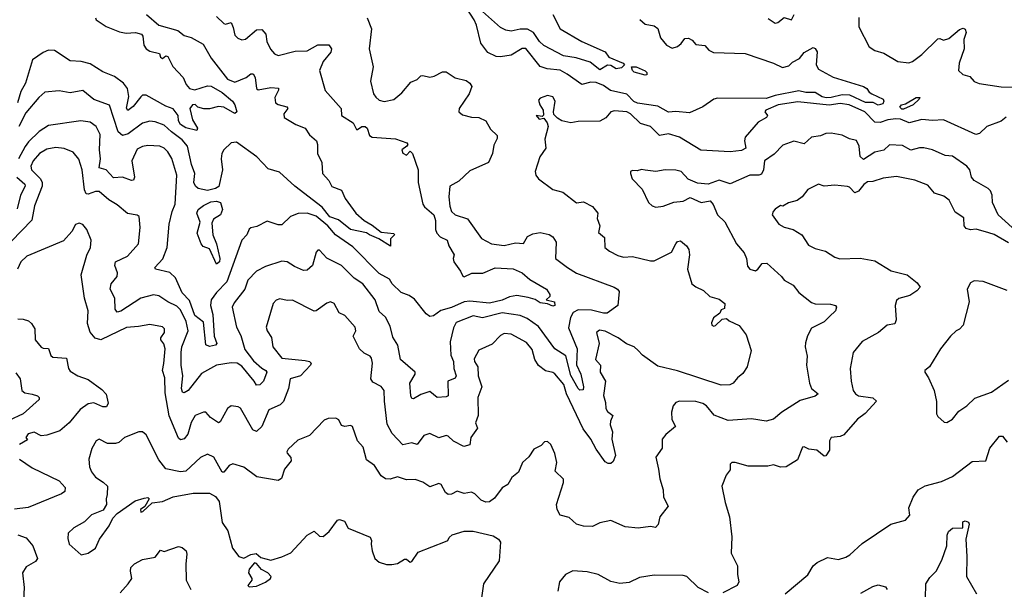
# Model space of a CAD drawing. Extents: x 1552294 to 1694791, y 811929 to 917222.
# Tile 165 of 256: x 1603296 to 1608742, y 859774 to 862925. Entities that reach past the tile are written whole.
import ezdxf

# ---------------------------------------------------------------- set-up
doc = ezdxf.new("R2010")
doc.units = 0

msp = doc.modelspace()

# ---------------------------------------------------------------- linework, layer by layer
at = {"layer": '0CON10XD'}
for points in [[(1606726.2, 862926.2), (1606755, 862900), (1606805, 862890.8), (1606825, 862876), (1606840.8, 862825), (1606872.9, 862785), (1606905, 862768.8), (1606933.7, 862776.3), (1606955, 862793.3), (1606975, 862821.1), (1606995, 862823.3), (1607015, 862811.5), (1607035, 862788.9), (1607085, 862782.9), (1607107.1, 862757.1), (1607134.3, 862744.3), (1607308.8, 862738.8), (1607465, 862684.5), (1607515, 862660.9), (1607550, 862670), (1607570.3, 862689.7), (1607609.4, 862710.6), (1607635, 862743.3), (1607685, 862772), (1607696.5, 862766.5), (1607706.7, 862746.7), (1607701.3, 862675), (1607715, 862652.1), (1607795, 862606.7), (1607963.3, 862555), (1607982.5, 862545), (1607994.3, 862525), (1608008.6, 862515), (1608072.5, 862485), (1608075.9, 862475), (1608070.3, 862459.7), (1608045, 862453.1), (1608016.7, 862466.7), (1607975, 862468.1), (1607887.6, 862507.6), (1607845, 862510.2), (1607785, 862494.1), (1607756.4, 862493.6), (1607735, 862498.7), (1607695, 862523), (1607645, 862522.4), (1607605, 862531.8), (1607475, 862506.8), (1607425, 862488.8), (1607155, 862492), (1607134.5, 862485), (1607075, 862443.3), (1607000.7, 862409.3), (1606925, 862418.3), (1606885, 862414.1), (1606825, 862446.9), (1606713, 862463), (1606693.3, 862473.3), (1606655, 862512.6), (1606563.1, 862533.1), (1606525, 862561.6), (1606485, 862577.3), (1606455, 862580), (1606405, 862567.3), (1606323.4, 862623.4), (1606285, 862645.5), (1606212.7, 862652.7), (1606175, 862666.7), (1606095, 862766.7), (1606075, 862766), (1606015, 862729.5), (1605955, 862719.6), (1605930.9, 862720.9), (1605885, 862744.4), (1605847.3, 862795), (1605822.4, 862895), (1605809.1, 862925), (1605765, 862992.5)], [(1606245, 862954.3), (1606285.6, 862875), (1606404.3, 862804.3), (1606535, 862747.5), (1606555, 862717.5), (1606634.4, 862685), (1606640.8, 862675), (1606625, 862660), (1606595, 862654.2), (1606565, 862672), (1606547, 862673), (1606505, 862647.5), (1606450.7, 862690.7), (1606374.5, 862714.5), (1606303.8, 862725), (1606195, 862783.1), (1606171.8, 862805), (1606137.3, 862855), (1606105, 862873.8), (1606063.7, 862873.7), (1606015, 862862.7), (1605985, 862868.2), (1605955, 862883.1), (1605838.7, 862985)], [(1603714.4, 862935), (1603718.1, 862925), (1603775, 862887.5), (1603848.7, 862858.7), (1603885, 862851.5), (1603935.8, 862854.2), (1603969.2, 862845), (1603976.4, 862835), (1603981.8, 862785), (1603995, 862764.4), (1604015, 862750.9), (1604068.8, 862738.8), (1604075, 862717.5), (1604085, 862710), (1604103.8, 862726.2), (1604115, 862722), (1604143.6, 862666.4), (1604200, 862605), (1604216.9, 862566.9), (1604235, 862544.3), (1604265, 862537.9), (1604335, 862560), (1604355, 862557.1), (1604415, 862522.7), (1604472, 862475), (1604485.3, 862455), (1604497.3, 862415), (1604485, 862406.2), (1604425, 862441.9), (1604395.7, 862444.3), (1604345, 862431.4), (1604315, 862431.6), (1604280.8, 862440.8), (1604266.2, 862456.2), (1604252, 862455), (1604237.5, 862435), (1604251.4, 862371.4), (1604278.5, 862325), (1604275, 862313.1), (1604215, 862327.9), (1604185.3, 862345), (1604173.9, 862365), (1604173.1, 862395), (1604145, 862431.8), (1604105, 862446.5), (1603995, 862508.5), (1603975, 862507.1), (1603965, 862499.1), (1603923.2, 862445), (1603893.9, 862423.9), (1603886.9, 862436.9), (1603898.8, 862501.2), (1603892.9, 862545), (1603870.5, 862575), (1603820.6, 862610.6), (1603755, 862636.1), (1603685, 862682.1), (1603636.5, 862693.5), (1603575, 862697.3), (1603488, 862755), (1603455, 862756.9), (1603425, 862744), (1603366.9, 862703.1), (1603328.3, 862575), (1603302.2, 862527.8), (1603283.7, 862465)], [(1604385, 862943.8), (1604425, 862904.5), (1604435, 862901.5), (1604465, 862909.4), (1604477.3, 862882.7), (1604485, 862840), (1604503, 862823), (1604525, 862814.5), (1604545, 862818.1), (1604605, 862869.6), (1604635, 862870.4), (1604656.9, 862845), (1604662.7, 862805), (1604682.6, 862762.6), (1604705, 862736.9), (1604725, 862727.8), (1604818.7, 862751.3), (1604885, 862753.9), (1604945.5, 862785.5), (1605006.3, 862786.3), (1605020, 862765), (1605016.4, 862745), (1604974.6, 862695), (1604954.4, 862645), (1604985, 862533.8), (1605074.2, 862435), (1605075.5, 862395), (1605140, 862355), (1605158.3, 862318.3), (1605165, 862317.5), (1605187.5, 862335), (1605207.5, 862335), (1605217.9, 862325), (1605230.9, 862285), (1605245, 862276.2), (1605375, 862265.8), (1605437.5, 862245), (1605442.5, 862235), (1605437.5, 862225), (1605410, 862205), (1605415, 862187.5), (1605435, 862176.7), (1605455, 862197.5), (1605468, 862185), (1605499.2, 862095), (1605499.7, 862025), (1605526.2, 861905), (1605535, 861890), (1605586.1, 861845), (1605596.2, 861815), (1605595.7, 861765), (1605602.5, 861745), (1605621.9, 861725), (1605659.4, 861705), (1605669.7, 861675), (1605699.2, 861625), (1605694, 861605), (1605697.1, 861585), (1605734, 861535), (1605747, 861507), (1605755, 861503.3), (1605796.5, 861523.5), (1605857.4, 861522.6), (1605925, 861552.7), (1606025, 861547.1), (1606075.8, 861525), (1606118.2, 861488.2), (1606210, 861435), (1606227.5, 861405), (1606227.5, 861395), (1606207.5, 861375), (1606254.2, 861364.2), (1606255.6, 861345), (1606245, 861341.2), (1606215, 861353.1), (1606175, 861358.9), (1606147.6, 861377.6), (1606109.1, 861389.1), (1606045, 861399.1), (1606005, 861393.1), (1605965, 861373.2), (1605895, 861356.7), (1605785, 861367.6), (1605755, 861364.6), (1605685, 861333.6), (1605625, 861316.8), (1605585, 861288.1), (1605565, 861284.4), (1605545, 861297.5), (1605479.2, 861379.2), (1605450.5, 861400.5), (1605405, 861415.6), (1605355.6, 861465), (1605340.6, 861490.6), (1605285, 861522.3), (1605139.3, 861669.3), (1605042, 861735), (1605000.5, 861785), (1604935, 861838.4), (1604885, 861855.8), (1604836.1, 861853.9), (1604792.9, 861837.1), (1604745, 861791.4), (1604725, 861790), (1604665, 861810), (1604608.3, 861781.7), (1604575, 861774.2), (1604565, 861766), (1604551.8, 861735), (1604525.3, 861705), (1604442.3, 861475), (1604384.1, 861415.9), (1604354.8, 861375), (1604350.9, 861345), (1604363.3, 861295), (1604372.4, 861175), (1604387.1, 861135), (1604378.8, 861125), (1604345, 861117.5), (1604325, 861127.5), (1604311.9, 861251.9), (1604265, 861289.5), (1604235, 861372.9), (1604194.6, 861415), (1604158.2, 861498.2), (1604126.4, 861526.4), (1604047.5, 861545), (1604045, 861550), (1604043.8, 861555), (1604087.8, 861602.2), (1604111.6, 861665), (1604122.5, 861795), (1604138.7, 861865), (1604156.4, 861905), (1604165.6, 862065), (1604138.2, 862158.2), (1604115.4, 862195), (1604094.3, 862215), (1604071.2, 862225), (1604005, 862228.7), (1603975, 862223.7), (1603945, 862209.1), (1603915.9, 862145), (1603930.8, 862055), (1603925, 862037.1), (1603915, 862035.5), (1603865, 862054.8), (1603815, 862049.7), (1603775, 862094), (1603736.2, 862106.2), (1603742.4, 862155), (1603737.1, 862205), (1603740.6, 862290.6), (1603717.9, 862335), (1603685, 862358.6), (1603634.2, 862365.8), (1603455, 862339.3), (1603403.7, 862306.3), (1603345, 862250.6), (1603325.7, 862224.3), (1603289.2, 862155)], [(1603997.1, 862955), (1604065, 862895.5), (1604171.4, 862865), (1604205, 862838.8), (1604245, 862826.5), (1604310, 862790), (1604355, 862712), (1604445, 862595.6), (1604485, 862580.5), (1604548.6, 862605), (1604575, 862625.6), (1604587.5, 862625), (1604597.7, 862605), (1604605.5, 862545.5), (1604615, 862537.1), (1604685, 862550), (1604726.9, 862546.9), (1604727.1, 862535), (1604706.7, 862495), (1604711.4, 862465), (1604725, 862455.5), (1604773.4, 862443.4), (1604779.2, 862435), (1604757.7, 862405), (1604759.6, 862385), (1604822.5, 862345), (1604875.3, 862325.3), (1604898.8, 862288.8), (1604937.8, 862255), (1604943.1, 862235), (1604942.3, 862185), (1604967.4, 862135), (1604971.6, 862075), (1605005, 862035.7), (1605022.5, 862002.5), (1605075, 861982.9), (1605095.8, 861935.8), (1605154.5, 861855), (1605200.8, 861815), (1605245, 861789.2), (1605295, 861749.2), (1605365, 861743.3), (1605368.6, 861735), (1605347.2, 861712.8), (1605347.6, 861672.4), (1605282.7, 861712.7), (1605231.4, 861735), (1605215, 861745.5), (1605125.6, 861765), (1605058.5, 861818.5), (1605010.9, 861835), (1604968.9, 861888.9), (1604817.3, 862005), (1604732.6, 862082.6), (1604670.6, 862100.6), (1604606.6, 862166.6), (1604495, 862247.3), (1604465, 862243.3), (1604424.7, 862205.3), (1604413.6, 862185), (1604410.4, 862155), (1604416.9, 862095), (1604398.1, 862001.9), (1604379, 861991), (1604335, 861980), (1604282.4, 861992.4), (1604268.4, 862005), (1604259.5, 862025), (1604264.8, 862075), (1604245.3, 862125), (1604224.2, 862225), (1604195, 862261.2), (1604135.6, 862305.6), (1604095, 862341.9), (1604045, 862359.7), (1604015, 862363.5), (1603975, 862352.9), (1603895, 862294.8), (1603865, 862285.6), (1603841.1, 862305), (1603792.3, 862452.3), (1603705, 862484.8), (1603645, 862533.1), (1603575, 862521.2), (1603515, 862531.8), (1603435.5, 862524.5), (1603401.9, 862495), (1603330.1, 862409.9), (1603290.9, 862335)], [(1605218.2, 862935), (1605242.1, 862875), (1605229.4, 862765), (1605250.9, 862665), (1605236.9, 862585), (1605253.1, 862515), (1605265, 862496), (1605285, 862480.8), (1605312.7, 862472.7), (1605365.7, 862484.3), (1605409.7, 862520.3), (1605459.4, 862580.6), (1605495, 862594.4), (1605515, 862614), (1605525, 862617.5), (1605565, 862607.5), (1605587.6, 862612.4), (1605635, 862636.7), (1605655, 862636.9), (1605705, 862604.3), (1605765, 862588.2), (1605785, 862574.4), (1605796.5, 862555), (1605782.5, 862515), (1605727.5, 862435), (1605724.5, 862415), (1605745, 862399.6), (1605795, 862386), (1605836, 862385), (1605875, 862366.6), (1605900.5, 862320.5), (1605936, 862285), (1605937.7, 862267.7), (1605918.9, 862231.1), (1605910.8, 862185), (1605889.2, 862135), (1605785, 862089.4), (1605725, 862032.5), (1605674.5, 862005), (1605669.2, 861945), (1605675, 861893.3), (1605685, 861864.2), (1605705, 861845.6), (1605773.1, 861823.1), (1605849.4, 861715), (1605905, 861685.6), (1605975, 861676.4), (1606038.6, 861691.4), (1606082.1, 861687.9), (1606104.6, 861725.4), (1606135, 861741.1), (1606175, 861747.5), (1606225, 861736.5), (1606245, 861724), (1606262.5, 861695), (1606259.2, 861605), (1606325.2, 861555.2), (1606375, 861523.6), (1606584, 861445), (1606602.5, 861435), (1606611.3, 861421.3), (1606604.9, 861345.1), (1606545, 861302.1), (1606525, 861301.3), (1606458.9, 861318.9), (1606385, 861320.8), (1606356.5, 861305), (1606342.1, 861277.9), (1606331.3, 861221.3), (1606379.2, 861105), (1606375.7, 861015.7), (1606398.9, 860965), (1606415.2, 860895), (1606412.6, 860877.4), (1606395, 860875.5), (1606385, 860884.4), (1606345, 860956.8), (1606316.2, 861066.2), (1606255, 861105.5), (1606165, 861227.3), (1606102.5, 861272.5)], [(1607435, 862932.2), (1607475, 862905.3), (1607490.2, 862909.8), (1607525, 862938.1), (1607565, 862924.2), (1607579.2, 862955)], [(1607937.6, 862937.6), (1607936.5, 862885), (1607994.4, 862775), (1608025, 862755.5), (1608075, 862740.4), (1608153.1, 862695), (1608213.4, 862686.6), (1608235, 862693.6), (1608285, 862732), (1608375, 862819.2), (1608385, 862821.2), (1608405, 862812.5), (1608435, 862821.9), (1608495, 862871.4), (1608515, 862878), (1608525, 862873.3), (1608532, 862855), (1608518.5, 862815), (1608519.2, 862765), (1608492.7, 862685), (1608489.2, 862645), (1608512.8, 862622.8), (1608550.9, 862610.9), (1608575, 862584.4), (1608602.4, 862572.4), (1608724.3, 862554.3), (1608845, 862550)], [(1606755, 862618.1), (1606695, 862635.6), (1606685.6, 862645), (1606680, 862665), (1606706.2, 862665), (1606755, 862641.9), (1606765, 862633.3), (1606765, 862620), (1606755, 862618.1)], [(1608753.1, 862386.9), (1608725, 862363.3), (1608645, 862334.5), (1608605.6, 862295), (1608585, 862290.6), (1608405, 862372.2), (1608345, 862367.4), (1608285, 862373), (1608215.3, 862355.3), (1608168.5, 862375), (1608142.9, 862377.1), (1608097.9, 862372.1), (1608055, 862357.5), (1608025, 862359.4), (1607970.5, 862415), (1607884, 862455), (1607835, 862462), (1607773.1, 862453.1), (1607600.8, 862470.8), (1607491.2, 862455), (1607422.5, 862425), (1607417.5, 862415), (1607432.5, 862395), (1607426.7, 862385), (1607381.4, 862358.6), (1607309.2, 862275), (1607305.8, 862255), (1607312, 862215), (1607287.9, 862202.1), (1607225, 862195.3), (1607063.1, 862203.1), (1606945, 862276.4), (1606885, 862293.6), (1606834, 862285), (1606785.8, 862335), (1606730.6, 862350.6), (1606675, 862404.4), (1606655, 862415.4), (1606585, 862420.5), (1606565, 862416.5), (1606537.3, 862382.7), (1606505, 862364.6), (1606385, 862361.9), (1606345, 862355.5), (1606295.4, 862365.4), (1606269.8, 862379.8), (1606251.2, 862401.2), (1606248, 862415), (1606257.1, 862475), (1606245, 862498), (1606215, 862505.7), (1606175, 862492), (1606165, 862480), (1606172.2, 862455), (1606190.8, 862425), (1606192.5, 862397.5), (1606185, 862390), (1606152.5, 862395), (1606170, 862375), (1606195, 862380), (1606214.2, 862354.2), (1606219.2, 862335), (1606200.8, 862265), (1606206.9, 862215), (1606172.7, 862167.3), (1606147.1, 862085), (1606150, 862065), (1606164.7, 862044.7), (1606245, 861986.2), (1606300.7, 861970.7), (1606375, 861912), (1606415, 861917.5), (1606465, 861892.5), (1606492.9, 861855), (1606490.9, 861825), (1606504.5, 861785), (1606497.7, 861747.7), (1606529.7, 861719.7), (1606532.5, 861665), (1606557.5, 861645), (1606605, 861621.2), (1606635, 861610.9), (1606685, 861614.6), (1606785, 861590.6), (1606805, 861591.4), (1606900.5, 861639.5), (1606925, 861686), (1606935, 861697.5), (1606951.2, 861701.2), (1606985, 861673.8), (1606997.5, 861655), (1607000, 861625), (1606989.2, 861545), (1607014.4, 861465), (1607035, 861448.1), (1607077.6, 861427.6), (1607114, 861394), (1607165, 861379.5), (1607195.6, 861355), (1607195, 861327.5), (1607175, 861320), (1607168.3, 861301.7), (1607133.9, 861276.1), (1607121.7, 861248.3), (1607123.8, 861235), (1607135, 861230), (1607145, 861233.3), (1607181.7, 861268.3), (1607205, 861272.5), (1607219.3, 861259.3), (1607275, 861234.3), (1607315, 861182.5), (1607341.4, 861095), (1607320.5, 861005), (1607295, 860968.1), (1607265.5, 860944.5), (1607242, 860915), (1607223.6, 860906.4), (1607175, 860903.3), (1606935, 860982.5), (1606825, 861008.4), (1606740.5, 861070.5), (1606715.9, 861095.9), (1606695, 861116.1), (1606652.7, 861132.7), (1606606.7, 861165), (1606535, 861202.9), (1606502.2, 861207.8), (1606487.1, 861195), (1606500.8, 861135), (1606481.2, 861045), (1606508.6, 861015), (1606505.8, 860975), (1606535.9, 860925), (1606525.9, 860845.9), (1606537, 860807), (1606538, 860775), (1606547.3, 860757.3), (1606577.1, 860735), (1606563.3, 860705), (1606562.5, 860685), (1606575.6, 860645), (1606571.9, 860605), (1606591.8, 860515), (1606577.9, 860482.1), (1606565, 860470.8), (1606550.3, 860470.3), (1606535, 860478.8), (1606485, 860548.8), (1606455.4, 860605), (1606411.9, 860661.9), (1606320.6, 860855), (1606305, 860907.7), (1606255.6, 860965.6), (1606244.3, 860974.3), (1606205, 860982.9), (1606165, 861012.5), (1606145.4, 861045), (1606130.8, 861100.8), (1606098.8, 861138.8), (1606015, 861186.2), (1605975, 861189.5), (1605955, 861177.9), (1605910, 861130), (1605835, 861098), (1605810.2, 861049.8), (1605810.9, 861035), (1605830, 861005), (1605832, 860955), (1605851.8, 860895), (1605830, 860835), (1605832.2, 860735), (1605816.7, 860695), (1605827.5, 860665), (1605791.2, 860615), (1605785, 860574), (1605752.5, 860565), (1605695, 860593.1), (1605665, 860621.5), (1605655, 860624.5), (1605615, 860611.9), (1605565, 860636.1), (1605530.8, 860625), (1605495, 860576.2), (1605465, 860583.8), (1605415, 860574.3), (1605356.1, 860636.1), (1605327.9, 860687.9)], [(1608185, 862430.3), (1608175, 862430.5), (1608165, 862440.6), (1608172.7, 862455), (1608195, 862460), (1608255, 862495.3), (1608274.2, 862495), (1608271.5, 862485), (1608238.8, 862455), (1608185, 862430.3)], [(1608825, 861741.2), (1608708.9, 861845), (1608676.8, 861915), (1608674.6, 861955), (1608665, 861978.6), (1608652.3, 861992.3), (1608575, 862036.2), (1608560.9, 862055), (1608551.4, 862095), (1608535, 862115.7), (1608455, 862170.8), (1608415, 862174.4), (1608344.7, 862204.7), (1608296.7, 862216.7), (1608273.3, 862216.7), (1608225, 862202.9), (1608179.8, 862230.2), (1608106.4, 862233.6), (1608076.2, 862203.8), (1608025, 862192.1), (1607962.7, 862152.7), (1607945, 862168), (1607939.4, 862225), (1607925, 862257.5), (1607885, 862266.7), (1607845, 862285.8), (1607785, 862297.9), (1607755, 862296.2), (1607725, 862283.1), (1607675, 862275.6), (1607635, 862239.4), (1607577, 862253), (1607517.8, 862232.2), (1607469.1, 862180.9), (1607414.7, 862145.3), (1607410.6, 862095), (1607399.5, 862070.5), (1607385, 862064.7), (1607335, 862064.5), (1607225, 862017.5), (1607165, 862037.5), (1607103.7, 862016.3), (1607045, 862020.3), (1606994, 862044), (1606955, 862085.8), (1606925, 862092.5), (1606865.8, 862094.2), (1606815, 862085.6), (1606755, 862092.5), (1606735, 862096.2), (1606710.7, 862089.3), (1606685, 862091.2), (1606673.9, 862086.1), (1606673.8, 862075), (1606684.5, 862044.5), (1606738.8, 861988.8), (1606774.5, 861914.5), (1606795, 861896), (1606815, 861889.2), (1606855, 861894.2), (1606913.2, 861916.8), (1606965, 861921.8), (1607005, 861941.9), (1607065, 861914.6), (1607115, 861922.5), (1607132.3, 861902.3), (1607155, 861846), (1607196.9, 861806.9), (1607261.4, 861685), (1607304, 861635), (1607316.2, 861605), (1607321.2, 861561.2), (1607333.8, 861545), (1607365, 861535.8), (1607379.4, 861545), (1607403.6, 861576.4), (1607428.1, 861578.1), (1607509.5, 861505), (1607525, 861484), (1607575, 861457.5), (1607606, 861416), (1607675, 861361.5), (1607695, 861353.8), (1607781.2, 861351.2), (1607807.5, 861345), (1607813.3, 861335), (1607807.5, 861315), (1607775, 861284.3), (1607745, 861254.4), (1607675, 861218.1), (1607653.1, 861176.9), (1607642.4, 861137.6), (1607641.1, 861115), (1607652.5, 861065), (1607647.3, 861015), (1607664.6, 860914.6), (1607675.6, 860885), (1607713.3, 860855), (1607695, 860841.9), (1607612, 860818), (1607511.4, 860755), (1607465.7, 860715), (1607425.4, 860704.6), (1607343, 860717), (1607215, 860709.1), (1607137.8, 860737.8), (1607095, 860788.9), (1607075, 860802.5), (1607035, 860813.1), (1606945, 860814.3), (1606925, 860807.5), (1606910.2, 860789.8), (1606900.6, 860755), (1606903, 860713), (1606922.5, 860675), (1606869.1, 860630.9), (1606850, 860605), (1606850, 860555), (1606814.5, 860505), (1606829.2, 860439.2), (1606836.9, 860385), (1606854.5, 860325), (1606856.9, 860285), (1606883.3, 860235), (1606836, 860175), (1606827.7, 860132.3), (1606813, 860117), (1606785, 860121.2), (1606716.9, 860113.1), (1606645, 860119.1), (1606565, 860154.4), (1606505, 860141.5), (1606465, 860121.8), (1606415, 860123.3), (1606375, 860134.4), (1606335, 860171.9), (1606286.2, 860185), (1606268, 860215), (1606264.4, 860244.4), (1606303.5, 860365), (1606304.4, 860384.4), (1606258.3, 860428.3), (1606266.2, 860475), (1606256, 860525), (1606234, 860575), (1606215, 860591.2), (1606199.3, 860590.7), (1606180.7, 860569.3), (1606140.5, 860549.5), (1606112.8, 860507.2), (1606077.1, 860475), (1606055, 860423.3), (1606017.5, 860392.5), (1605996, 860355), (1605965, 860335.8), (1605922, 860278), (1605895, 860258.8), (1605875, 860256.2), (1605847.7, 860267.7), (1605812.8, 860302.8), (1605795, 860311.5), (1605755, 860303.5), (1605715, 860316.9), (1605685, 860300), (1605665, 860298.8), (1605650.5, 860310.5), (1605626.7, 860355), (1605615, 860359.1), (1605565, 860340.5), (1605525, 860367.1), (1605482.4, 860382.4), (1605435, 860380), (1605385, 860396.7), (1605345, 860383.1), (1605320, 860385), (1605295, 860402.9), (1605258.5, 860458.5), (1605215, 860490), (1605195, 860560), (1605165, 860596.2), (1605136.7, 860675), (1605125, 860681.2), (1605095, 860675.8), (1605075, 860680), (1605061.3, 860711.3), (1605045, 860721.5), (1605001.2, 860718.8), (1604979.1, 860710.9), (1604899.4, 860625), (1604835, 860599.4), (1604780.2, 860549.8), (1604772.7, 860535), (1604775, 860526.7), (1604795, 860504.4), (1604798.3, 860485), (1604760.5, 860439.5), (1604743.5, 860386.5), (1604725, 860375.5), (1604607.3, 860397.3), (1604535, 860450), (1604475, 860469.2), (1604455, 860460), (1604425, 860422), (1604415, 860422), (1604370, 860505), (1604335, 860521.4), (1604295, 860503.6), (1604215, 860427.1), (1604185, 860424.3), (1604105, 860441.2), (1604065, 860491.4), (1603995, 860628.9), (1603975.3, 860645.3), (1603955, 860646), (1603875, 860613.9), (1603843.5, 860586.5), (1603825, 860580.6), (1603781.1, 860581.1), (1603735, 860605.6), (1603719.2, 860595), (1603695, 860553.3), (1603678.6, 860495), (1603682, 860452), (1603693.8, 860423.8), (1603715.7, 860395), (1603757.8, 860367.8), (1603780.6, 860345), (1603779.2, 860299.2), (1603773.3, 860275), (1603775.7, 860244.3), (1603757.3, 860212.7), (1603693.8, 860186.2), (1603655, 860148), (1603595.5, 860114.5), (1603564.5, 860085), (1603561.5, 860055), (1603569.5, 860025), (1603635, 859965.8), (1603675, 859973.8), (1603715, 860002), (1603737.5, 860052.5), (1603790, 860125), (1603811.2, 860168.8), (1603835, 860193.8), (1603935, 860262.9), (1603985, 860279.2), (1604005, 860282.5), (1604012.5, 860275), (1603988.3, 860231.7), (1603964.6, 860215.4), (1603965, 860201.4), (1603977.5, 860205), (1604027.8, 860252.2), (1604085, 860261), (1604145, 860285.8), (1604255, 860305.9), (1604346.6, 860306.6), (1604378.6, 860288.6), (1604399.3, 860259.3), (1604415.6, 860144.4)], [(1606102.5, 861272.5), (1606065, 861288.9), (1605965, 861303), (1605855, 861276.3), (1605805, 861288.1), (1605709.4, 861250.6), (1605695, 861221.4), (1605676.7, 861143.3), (1605680, 861070), (1605695.5, 861035), (1605697.7, 860995), (1605709.5, 860955), (1605705, 860942.9), (1605663.1, 860925), (1605665.5, 860844.5), (1605655, 860838.6), (1605605, 860835.5), (1605565, 860868.5), (1605515, 860852.8), (1605475, 860827.8), (1605465, 860830.8), (1605458.9, 860845), (1605454.6, 860915), (1605484.2, 860965), (1605482.5, 860975), (1605402.2, 861045), (1605388, 861125), (1605358.9, 861168.9), (1605345, 861229.2), (1605319.8, 861279.8), (1605285, 861310.6), (1605261.3, 861375), (1605193.6, 861465), (1605145.5, 861495), (1605075, 861566.5), (1604995, 861606.7), (1604955, 861650.8), (1604945, 861650), (1604935, 861638.8), (1604915.5, 861565), (1604885, 861539.4), (1604865, 861538.1), (1604815, 861559.7), (1604775, 861585.4), (1604745, 861590), (1604655, 861560), (1604605, 861533.5), (1604558.1, 861485), (1604541.4, 861435), (1604481.7, 861358.3), (1604470.9, 861335), (1604494.6, 861225), (1604519.3, 861179.3), (1604541.5, 861101.5), (1604588.9, 861038.9), (1604635, 860997.3), (1604657.1, 860985), (1604661.9, 860975), (1604645, 860925.6), (1604625, 860906.4), (1604605, 860902.9), (1604592.2, 860925), (1604525, 861008.5), (1604498.8, 861025), (1604465, 861028), (1604385, 861013.6), (1604302.1, 860967.9), (1604228, 860875), (1604205, 860861.9), (1604195.7, 860865.7), (1604190.8, 860885), (1604198.1, 860955), (1604188.9, 861015), (1604188.1, 861085), (1604193.4, 861115), (1604227.8, 861205), (1604215.9, 861255), (1604185, 861319.6), (1604165, 861341), (1604114.5, 861364.5), (1604065, 861397.5), (1604035, 861403.8), (1603965, 861384.6), (1603855, 861312.1), (1603835, 861307.1), (1603823.5, 861325), (1603821.6, 861385), (1603796.1, 861435), (1603800.9, 861465), (1603835.3, 861505), (1603836.5, 861525), (1603821.5, 861565), (1603826.5, 861585), (1603892.9, 861617.1), (1603953.8, 861685), (1603962.8, 861775), (1603956.7, 861836.7), (1603945, 861844), (1603893, 861853), (1603835, 861901.9), (1603788.3, 861928.3), (1603735, 861974.5), (1603715, 861975.3), (1603675, 861960.5), (1603663, 861963), (1603653.7, 861983.7), (1603641.8, 862095), (1603623.5, 862153.5), (1603591.8, 862191.8), (1603542.4, 862212.4), (1603495, 862218.7), (1603445, 862209.7), (1603404.8, 862185.2), (1603369.7, 862145), (1603357.6, 862115), (1603361.1, 862095), (1603411.3, 862045), (1603420.7, 862025), (1603420.8, 862005), (1603377.2, 861895), (1603362.9, 861817.1), (1603250.2, 861699.8)], [(1603279.3, 862055), (1603323.4, 862015), (1603325.8, 862005), (1603300.2, 861955), (1603281.5, 861878.5)], [(1608765, 861691.3), (1608686.7, 861736.7), (1608657.2, 861747.2), (1608586.8, 861766.8), (1608555, 861762.6), (1608530.9, 861770.9), (1608520.8, 861785), (1608518.7, 861828.7), (1608470.8, 861860.8), (1608437.5, 861927.5), (1608408.4, 861948.4), (1608355.6, 861965), (1608319.2, 862009.2), (1608246.9, 862036.9), (1608145, 862057.9), (1608071.1, 862048.9), (1608015, 862030.6), (1607985, 862028.5), (1607965, 862013.8), (1607935, 861977.3), (1607915, 861966.7), (1607885, 861998.9), (1607875, 862002.2), (1607805, 862010.8), (1607745, 862004), (1607715, 862015.8), (1607655, 861986.2), (1607624.2, 861945.8), (1607595.7, 861924.3), (1607547.9, 861912.1), (1607517, 861893), (1607505, 861896.7), (1607475, 861877.5), (1607463.3, 861865), (1607458.8, 861845), (1607494.2, 861795), (1607525, 861777.1), (1607575, 861765.6), (1607621.2, 861735), (1607658.7, 861678.7)], [(1604385, 861572.5), (1604345, 861658.1), (1604311, 861671), (1604298.9, 861685), (1604277.5, 861745), (1604294.6, 861805), (1604275.3, 861855), (1604283, 861875), (1604311.8, 861898.2), (1604352.6, 861917.4), (1604385, 861922), (1604406.8, 861915), (1604417.1, 861875), (1604406.5, 861845), (1604367.7, 861822.3), (1604359.5, 861800.5), (1604363.3, 861735), (1604384, 861685), (1604402.9, 861605), (1604400.4, 861585), (1604385, 861572.5)], [(1605327.9, 860687.9), (1605313.2, 860815), (1605312.7, 860875), (1605295, 860896.7), (1605249.6, 860919.6), (1605238.5, 860938.5), (1605246.6, 861025), (1605242.4, 861052.4), (1605234.1, 861064.1), (1605201.2, 861081.2), (1605174.5, 861104.5), (1605140.8, 861175), (1605155.8, 861205), (1605150.6, 861225), (1605095, 861289.2), (1605063.6, 861303.6), (1605035, 861355.7), (1605015, 861364.3), (1604995, 861357.5), (1604936, 861315), (1604925, 861313.1), (1604805, 861374.2), (1604775, 861372.5), (1604735, 861380.6), (1604715, 861374.3), (1604697.1, 861355), (1604660, 861225), (1604664.1, 861204.1), (1604688, 861168), (1604695.5, 861115), (1604745, 861052.9), (1604875, 861040.6), (1604898.8, 861035), (1604907.5, 861025), (1604905, 861013.8), (1604849.2, 860955), (1604792.2, 860937.8), (1604782.1, 860885), (1604755, 860813.1), (1604735.8, 860794.2), (1604673.6, 860766.4), (1604635.7, 860674.3), (1604605, 860647.5), (1604585, 860656), (1604517.1, 860777.1), (1604504.6, 860784.6), (1604465, 860788.5), (1604445, 860774.2), (1604405, 860700.8), (1604395, 860695.6), (1604351.4, 860725), (1604325, 860754), (1604313.3, 860755), (1604265.8, 860735), (1604245, 860697.1), (1604225, 860632.5), (1604205, 860607.3), (1604185, 860601.4), (1604175, 860610), (1604123.3, 860733.3), (1604100.7, 860860.7), (1604098.4, 860945), (1604086.3, 860985), (1604093.9, 861023.9), (1604100.3, 861105), (1604092.7, 861132.7), (1604076, 861155), (1604076.2, 861165), (1604096, 861195), (1604096, 861215), (1604085, 861225.7), (1604015, 861240), (1603952.7, 861227.3), (1603886.8, 861223.2), (1603745, 861154.5), (1603713.1, 861163.1), (1603686.4, 861196.4), (1603671.2, 861245), (1603675.4, 861315), (1603653.5, 861385), (1603635.6, 861514.4), (1603667.5, 861622.5), (1603687.5, 861665), (1603690.8, 861705), (1603667.5, 861765), (1603645, 861792), (1603625, 861800), (1603605, 861793.3), (1603585, 861753.3), (1603538.3, 861701.7), (1603335, 861617.3), (1603302.9, 861585), (1603283.2, 861545)], [(1607658.7, 861678.7), (1607695, 861659.4), (1607753.3, 861645), (1607805, 861612), (1607833.2, 861603.2), (1607945, 861606.5), (1608025, 861591.9), (1608115.5, 861535.5), (1608205, 861514.3), (1608259.7, 861469.7), (1608276, 861445), (1608257.5, 861425), (1608219.7, 861400.3), (1608157.8, 861382.2), (1608145, 861371.2), (1608138.5, 861345), (1608144.5, 861265), (1608137.4, 861242.6), (1608095, 861235.5), (1608045.8, 861194.2), (1607955, 861145.6), (1607905.5, 861084.5), (1607889.5, 860995), (1607894.6, 860925), (1607906.2, 860875), (1607918.9, 860855), (1607935, 860845.4), (1608015, 860834.4), (1608035.8, 860815), (1607973.3, 860746.7), (1607930.8, 860715), (1607855, 860628.6), (1607835, 860619.2), (1607785, 860613.3), (1607776, 860595), (1607775.5, 860545), (1607755, 860512.5), (1607745, 860510), (1607705, 860544.3), (1607660.3, 860550.3), (1607635, 860562.5), (1607625, 860560), (1607598.7, 860491.3), (1607535, 860452), (1607505, 860450), (1607465, 860463.3), (1607434.2, 860455.8), (1607325, 860455.7), (1607253.9, 860476.1), (1607235, 860476.2), (1607225, 860467.5), (1607226.2, 860435), (1607203.8, 860405), (1607180, 860345), (1607197.5, 860255), (1607222.5, 860175), (1607235.6, 860065), (1607231.4, 859975), (1607266, 859905), (1607266.1, 859856.1), (1607274.2, 859815), (1607263.8, 859795), (1607185, 859754.4)], [(1608758.2, 861428.2), (1608625, 861476.7), (1608575, 861480.8), (1608555, 861470), (1608536.7, 861435), (1608548, 861365), (1608514.2, 861235.8), (1608495, 861213.3), (1608475.9, 861204.1), (1608443.8, 861175), (1608388.8, 861105), (1608327.5, 861005), (1608302.5, 860985), (1608302.5, 860975), (1608323.6, 860943.6), (1608353.3, 860875), (1608367.5, 860812.5), (1608367.5, 860745), (1608375, 860730), (1608409.3, 860699.3), (1608425, 860698), (1608455, 860716), (1608490, 860760), (1608535, 860789.4), (1608579.1, 860830.9), (1608671.2, 860865), (1608765, 860930.6)], [(1603285, 861270), (1603315, 861269.5), (1603345, 861258.9), (1603361.1, 861245), (1603379.4, 861215), (1603381.1, 861155), (1603415, 861114), (1603425, 861107.5), (1603455.6, 861105.6), (1603468.3, 861068.3), (1603479.2, 861059.2), (1603555, 861053.3), (1603565.8, 860995.8), (1603575, 860981.2), (1603616.7, 860955), (1603674, 860935), (1603750.2, 860880.2), (1603773.4, 860853.4), (1603784.6, 860805), (1603775.9, 860784.1), (1603755, 860783.1), (1603705, 860805.4), (1603675, 860800.5), (1603630.9, 860769.1), (1603568.8, 860695), (1603518.3, 860651.7), (1603445, 860627.5), (1603415, 860622.5), (1603375, 860643.8), (1603343.3, 860635), (1603330, 860615), (1603338.3, 860601.7), (1603293.8, 860575)], [(1603275, 860972.2), (1603298.5, 860938.5), (1603306.9, 860875), (1603325, 860862.1), (1603364.6, 860854.6), (1603393.8, 860845), (1603403.8, 860835), (1603404, 860825), (1603315, 860745.7), (1603235, 860707.5)], [(1607530.8, 859749.2), (1607654.5, 859855), (1607685.3, 859904.7), (1607706.5, 859923.5), (1607765, 859950), (1607825, 859939.5), (1607865, 859951.5), (1607887.5, 859965), (1607955, 860028.1), (1608114.6, 860135.4), (1608195, 860156.7), (1608218.8, 860185), (1608214.3, 860225), (1608237.1, 860285), (1608265, 860324), (1608305, 860347.1), (1608395, 860371.2), (1608455, 860397.5), (1608565, 860481.2), (1608640, 860485), (1608661.9, 860555), (1608715, 860622), (1608731.2, 860621.2), (1608758.8, 860588.8)], [(1603295, 860494.5), (1603365, 860446), (1603513.7, 860373.7), (1603546.8, 860336.8), (1603545, 860314.6), (1603527.5, 860302.5), (1603342.6, 860227.4), (1603267.6, 860217.6)], [(1604415.6, 860144.4), (1604447.8, 860097.8), (1604472, 860002), (1604508.8, 859955), (1604535, 859947.5), (1604575, 859967.1), (1604603, 859973), (1604630, 859950), (1604685, 859936), (1604745, 859953.3), (1604795, 859975.8), (1604885, 860074.2), (1604925, 860096.7), (1604955, 860067.5), (1604975, 860066.7), (1605007.5, 860095), (1605053.3, 860156.7), (1605065, 860160.8), (1605092.2, 860152.2), (1605111.8, 860111.8), (1605235, 860062), (1605242.5, 860045), (1605239.5, 860025), (1605246.3, 859986.3), (1605260, 859945), (1605284.6, 859924.6), (1605325, 859912.3), (1605355, 859910.8), (1605385, 859917.3), (1605425, 859940.8), (1605435, 859941.2), (1605455, 859923.8), (1605465, 859928.8), (1605500.1, 859979.9), (1605651.7, 860038.3), (1605663.3, 860045), (1605671.7, 860061.7), (1605687.5, 860075), (1605755, 860095.8), (1605805, 860096.7), (1605915, 860069.5), (1605945, 860051.4), (1605955.5, 860035), (1605947.9, 859932.1), (1605861.2, 859805), (1605848.4, 859715)], [(1608306.6, 859723.4), (1608307.1, 859805), (1608329.8, 859840.2), (1608364.6, 859875), (1608396.4, 859935), (1608424.3, 860015), (1608426.5, 860073.5), (1608433.1, 860095), (1608455, 860111.8), (1608512.5, 860115), (1608512, 860148), (1608525, 860153.3), (1608543.3, 860145), (1608548, 860135), (1608528.7, 860051.3), (1608535.7, 859955), (1608533.5, 859845), (1608588.8, 859748.8)], [(1603285.8, 860075.8), (1603330.7, 860059.3), (1603368.9, 860015), (1603394.4, 859945), (1603382.6, 859927.4), (1603330.7, 859899.3), (1603311.8, 859865), (1603320.4, 859785), (1603316.7, 859715)], [(1603851.9, 859755), (1603895.6, 859805), (1603915.5, 859835), (1603907.8, 859875), (1603911.1, 859895), (1603930, 859915), (1603975, 859938.9), (1604045, 859952.9), (1604075, 859990), (1604095, 859983.8), (1604175, 860010.6), (1604195, 860006.5), (1604216.6, 859986.6), (1604221.1, 859968.9), (1604214.1, 859915), (1604216, 859825), (1604242.8, 859772.8)], [(1604565, 859787.5), (1604605, 859792.5), (1604655, 859813.3), (1604683.3, 859835), (1604686.2, 859845), (1604667.5, 859865), (1604633.6, 859883.6), (1604606.4, 859916.4), (1604595, 859920), (1604564.4, 859885), (1604562, 859865), (1604580, 859835), (1604580, 859825), (1604557.5, 859795), (1604565, 859787.5)], [(1607105, 859755.7), (1607048.8, 859785), (1606986, 859845), (1606965, 859851.4), (1606805, 859851.9), (1606725, 859840), (1606667.5, 859812.5), (1606615, 859805.8), (1606565, 859817.5), (1606495, 859855.5), (1606435, 859871.8), (1606355, 859875.7), (1606315, 859856.2), (1606281.2, 859815), (1606271.9, 859765)], [(1607947.8, 859752.2), (1608015, 859790), (1608045, 859800), (1608085, 859788), (1608093.5, 859773.5)]]:
    msp.add_lwpolyline(points, dxfattribs=at)

doc.saveas('drawing.dxf')
